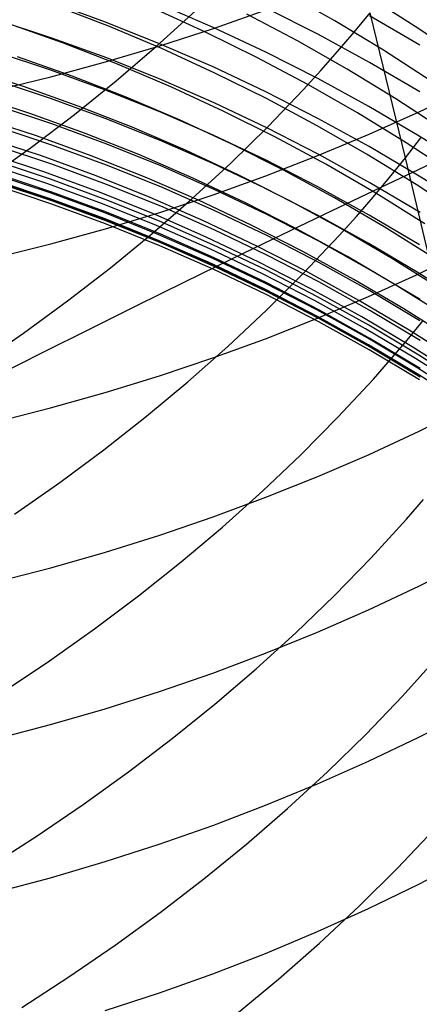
# Model space of a CAD drawing. Extents: x -383 to 1849, y -1185 to -529.
# Tile 70 of 256: x -319.58 to -316.22, y -1096.82 to -1088.54. Entities that reach past the tile are written whole.
import ezdxf

# ---------------------------------------------------------------- set-up
doc = ezdxf.new("R2010")
doc.units = 0
doc.layers.add('PREDEFINITO', color=7, linetype='CONTINUOUS')

msp = doc.modelspace()

# ---------------------------------------------------------------- linework, layer by layer
at = {"layer": 'PREDEFINITO'}
for p, q in [((-316.9312, -1088.5441, 554.1194), (-317.35, -1088.3082, 554.2274)), ((-318.8608, -1088.5555, 591.4512), (-319.322, -1088.3882, 591.4221)), ((-318.8278, -1088.5931, 558.9873), (-319.281, -1088.4184, 559.0592)), ((-317.955, -1088.6, 592.9616), (-318.4053, -1088.4051, 592.9238)), ((-316.2238, -1088.6116, 552.4109), (-316.6251, -1088.3537, 552.5328)), ((-318.0195, -1088.6398, 557.3594), (-318.4602, -1088.4393, 557.444)), ((-318.4325, -1088.7591, 509.1851), (-318.1053, -1088.4629, 509.3944)), ((-317.953, -1088.6085, 647.0647), (-317.5088, -1088.4521, 646.9209)), ((-317.2461, -1088.7125, 555.6988), (-317.6725, -1088.4873, 555.7967)), ((-317.0673, -1088.6608, 594.4902), (-317.504, -1088.4401, 594.4429)), ((-316.7688, -1088.6412, 511.6544), (-316.6343, -1088.4778, 511.7748)), ((-316.2155, -1088.749, 596.0406), (-316.6374, -1088.5034, 595.9829)), ((-316.3369, -1089.6965, 513.267), (-316.6343, -1088.4778, 511.7748)), ((-319.3115, -1088.6892, 589.9863), (-319.777, -1088.5361, 589.9629)), ((-319.2142, -1088.7329, 560.5212), (-319.6737, -1088.5706, 560.5843)), ((-318.4049, -1088.7371, 591.4828), (-318.8608, -1088.5555, 591.4512)), ((-318.3804, -1088.7815, 558.9121), (-318.8278, -1088.5931, 558.9873)), ((-317.5109, -1088.8086, 593.0021), (-317.955, -1088.6, 592.9616)), ((-316.5206, -1088.7923, 554.0079), (-316.9312, -1088.5441, 554.1194)), ((-318.4034, -1088.7546, 647.1991), (-317.953, -1088.6085, 647.0647)), ((-317.5857, -1088.8534, 557.2714), (-318.0195, -1088.6398, 557.3594)), ((-316.6377, -1088.8947, 594.5403), (-317.0673, -1088.6608, 594.4902)), ((-316.9069, -1088.8032, 511.536), (-316.7688, -1088.6412, 511.6544)), ((-315.8316, -1088.8812, 552.2855), (-316.2238, -1088.6116, 552.4109)), ((-318.8507, -1088.857, 590.0121), (-319.3115, -1088.6892, 589.9863)), ((-318.76, -1088.9094, 560.4548), (-319.2142, -1088.7329, 560.5212)), ((-318.8595, -1088.8902, 647.3238), (-318.4034, -1088.7546, 647.1991)), ((-318.7718, -1089.0486, 508.9846), (-318.4325, -1088.7591, 509.1851)), ((-317.9545, -1088.9327, 591.5168), (-318.4049, -1088.7371, 591.4828)), ((-316.8273, -1088.9504, 555.5974), (-317.2461, -1088.7125, 555.6988)), ((-319.3215, -1088.9591, 588.5513), (-319.7874, -1088.8057, 588.531)), ((-319.141, -1089.0093, 561.9906), (-319.6001, -1088.8462, 562.0483)), ((-317.9393, -1088.9836, 558.8335), (-318.3804, -1088.7815, 558.9121)), ((-317.0734, -1089.0307, 593.0452), (-317.5109, -1088.8086, 593.0021)), ((-317.0485, -1088.9637, 511.4197), (-316.9069, -1088.8032, 511.536)), ((-316.1188, -1089.0525, 553.8929), (-316.5206, -1088.7923, 554.0079)), ((-319.3208, -1089.015, 647.4387), (-318.8595, -1088.8902, 647.3238)), ((-318.3951, -1089.0392, 590.04), (-318.8507, -1088.857, 590.0121)), ((-318.3116, -1089.0998, 560.3853), (-318.76, -1088.9094, 560.4548)), ((-317.5104, -1089.1421, 591.5532), (-317.9545, -1088.9327, 591.5168)), ((-317.1591, -1089.0801, 557.1801), (-317.5857, -1088.8534, 557.2714)), ((-316.2157, -1089.1415, 594.5932), (-316.6377, -1088.8947, 594.5403)), ((-319.5507, -1089.0976, 563.5179), (-320.0153, -1088.948, 563.5675)), ((-319.7869, -1089.129, 647.5435), (-319.3208, -1089.015, 647.4387)), ((-318.8602, -1089.1273, 588.5736), (-319.3215, -1088.9591, 588.5513)), ((-318.6871, -1089.1865, 561.9299), (-319.141, -1089.0093, 561.9906)), ((-317.5049, -1089.199, 558.7517), (-317.9393, -1088.9836, 558.8335)), ((-317.1936, -1089.1226, 511.3054), (-317.0485, -1088.9637, 511.4197)), ((-316.4168, -1089.2007, 555.4928), (-316.8273, -1088.9504, 555.5974)), ((-319.324, -1089.1966, 587.1171), (-319.7897, -1089.0432, 587.1)), ((-319.0909, -1089.2618, 563.4656), (-319.5507, -1089.0976, 563.5179)), ((-319.1226, -1089.3312, 508.793), (-318.7718, -1089.0486, 508.9846)), ((-317.9453, -1089.2354, 590.0701), (-318.3951, -1089.0392, 590.04)), ((-316.7402, -1089.3195, 557.0855), (-317.1591, -1089.0801, 557.1801)), ((-316.643, -1089.266, 593.0909), (-317.0734, -1089.0307, 593.0452)), ((-319.4968, -1089.3244, 564.9907), (-319.9618, -1089.1733, 565.0352)), ((-318.4042, -1089.3099, 588.5978), (-318.8602, -1089.1273, 588.5736)), ((-317.8695, -1089.3037, 560.3126), (-318.3116, -1089.0998, 560.3853)), ((-317.0729, -1089.3651, 591.5919), (-317.5104, -1089.1421, 591.5532)), ((-317.4937, -1089.4358, 511.0832), (-317.1936, -1089.1226, 511.3054)), ((-316.2194, -1089.3094, 644.9942), (-315.8047, -1089.1103, 644.8182)), ((-319.3114, -1089.4117, 585.6796), (-319.7769, -1089.2575, 585.6657)), ((-318.863, -1089.3648, 587.1358), (-319.324, -1089.1966, 587.1171)), ((-318.6363, -1089.4402, 563.4105), (-319.0909, -1089.2618, 563.4656)), ((-318.2391, -1089.3778, 561.8663), (-318.6871, -1089.1865, 561.9299)), ((-317.5016, -1089.4455, 590.1023), (-317.9453, -1089.2354, 590.0701)), ((-317.0778, -1089.4273, 558.6669), (-317.5049, -1089.199, 558.7517)), ((-316.015, -1089.4631, 555.3849), (-316.4168, -1089.2007, 555.4928)), ((-319.0365, -1089.49, 564.9437), (-319.4968, -1089.3244, 564.9907)), ((-319.4845, -1089.6066, 508.6106), (-319.1226, -1089.3312, 508.793)), ((-317.9539, -1089.5066, 588.6238), (-318.4042, -1089.3099, 588.5978)), ((-317.4341, -1089.5211, 560.237), (-317.8695, -1089.3037, 560.3126)), ((-316.3295, -1089.5713, 556.9878), (-316.7402, -1089.3195, 557.0855)), ((-316.2202, -1089.5142, 593.139), (-316.643, -1089.266, 593.0909)), ((-316.6422, -1089.4988, 645.1617), (-316.2194, -1089.3094, 644.9942)), ((-319.4409, -1089.5129, 566.4692), (-319.9056, -1089.3615, 566.5084)), ((-318.8507, -1089.5807, 585.6948), (-319.3114, -1089.4117, 585.6796)), ((-318.4072, -1089.5475, 587.1561), (-318.863, -1089.3648, 587.1358)), ((-317.7973, -1089.5827, 561.7999), (-318.2391, -1089.3778, 561.8663)), ((-316.6585, -1089.6685, 558.5789), (-317.0778, -1089.4273, 558.6669)), ((-316.6426, -1089.6012, 591.633), (-317.0729, -1089.3651, 591.5919)), ((-319.3117, -1089.5895, 584.2169), (-319.777, -1089.4354, 584.2062)), ((-318.5815, -1089.6699, 564.8942), (-319.0365, -1089.49, 564.9437)), ((-318.1876, -1089.6327, 563.3528), (-318.6363, -1089.4402, 563.4105)), ((-317.5098, -1089.7172, 588.6518), (-317.9539, -1089.5066, 588.6238)), ((-317.8069, -1089.7425, 510.8695), (-317.4937, -1089.4358, 511.0832)), ((-317.0646, -1089.6692, 590.1366), (-317.5016, -1089.4455, 590.1023)), ((-317.0725, -1089.6784, 645.3205), (-316.6422, -1089.4988, 645.1617)), ((-319.4006, -1089.6813, 567.9498), (-319.8656, -1089.5287, 567.984)), ((-318.9811, -1089.679, 566.4276), (-319.4409, -1089.5129, 566.4692)), ((-318.8512, -1089.7583, 584.2287), (-319.3117, -1089.5895, 584.2169)), ((-318.3952, -1089.7642, 585.7113), (-318.8507, -1089.5807, 585.6948)), ((-317.9571, -1089.7443, 587.178), (-318.4072, -1089.5475, 587.1561)), ((-317.3622, -1089.801, 561.7307), (-317.7973, -1089.5827, 561.7999)), ((-317.0059, -1089.7515, 560.1586), (-317.4341, -1089.5211, 560.237)), ((-316.3369, -1089.6965, 513.267), (-316.2066, -1089.5293, 513.3869)), ((-315.9275, -1089.8353, 556.8871), (-316.3295, -1089.5713, 556.9878)), ((-315.8056, -1089.7751, 593.1896), (-316.2202, -1089.5142, 593.139)), ((-319.857, -1089.8746, 508.4373), (-319.4845, -1089.6066, 508.6106)), ((-319.3794, -1089.816, 569.4345), (-319.845, -1089.6627, 569.4634)), ((-319.3117, -1089.7509, 582.7037), (-319.7772, -1089.5963, 582.6958)), ((-318.1323, -1089.8639, 564.8423), (-318.5815, -1089.6699, 564.8942)), ((-317.745, -1089.8388, 563.2924), (-318.1876, -1089.6327, 563.3528)), ((-316.6347, -1089.9061, 590.1729), (-317.0646, -1089.6692, 590.1366)), ((-316.2472, -1089.9222, 558.4881), (-316.6585, -1089.6685, 558.5789)), ((-316.2198, -1089.8504, 591.6763), (-316.6426, -1089.6012, 591.633)), ((-319.3233, -1089.8772, 581.1876), (-319.789, -1089.7229, 581.1824)), ((-318.9404, -1089.8486, 567.9137), (-319.4006, -1089.6813, 567.9498)), ((-318.851, -1089.9204, 582.7123), (-319.3117, -1089.7509, 582.7037)), ((-318.5265, -1089.8594, 566.3839), (-318.9811, -1089.679, 566.4276)), ((-318.3959, -1089.9417, 584.2414), (-318.8512, -1089.7583, 584.2287)), ((-318.1327, -1090.0426, 510.6643), (-317.8069, -1089.7425, 510.8695)), ((-317.5131, -1089.955, 587.2015), (-317.9571, -1089.7443, 587.178)), ((-317.51, -1089.8478, 645.4703), (-317.0725, -1089.6784, 645.3205)), ((-317.0723, -1089.9414, 588.6815), (-317.5098, -1089.7172, 588.6518)), ((-316.5855, -1089.9947, 560.0773), (-317.0059, -1089.7515, 560.1586)), ((-316.1216, -1089.7486, 438.1205), (-316.5431, -1089.9472, 437.968)), ((-316.4709, -1089.8623, 513.1491), (-316.3369, -1089.6965, 513.267)), ((-315.7745, -1092.0649, 516.3149), (-316.3369, -1089.6965, 513.267)), ((-319.3458, -1089.9156, 570.9226), (-319.8109, -1089.7624, 570.9463)), ((-319.3278, -1089.9919, 572.4102), (-319.793, -1089.8383, 572.4287)), ((-319.3117, -1089.9843, 579.7008), (-319.7772, -1089.8295, 579.6986)), ((-318.9186, -1089.9839, 569.4039), (-319.3794, -1089.816, 569.4345)), ((-317.9454, -1089.9618, 585.729), (-318.3952, -1089.7642, 585.7113)), ((-317.3092, -1090.0584, 563.2296), (-317.745, -1089.8388, 563.2924)), ((-316.9344, -1090.0325, 561.6589), (-317.3622, -1089.801, 561.7307)), ((-319.3251, -1090.0408, 573.8895), (-319.7909, -1089.8863, 573.9026)), ((-319.3128, -1090.0487, 578.3919), (-319.7781, -1089.8943, 578.3938)), ((-319.3115, -1090.0587, 575.452), (-319.7772, -1089.904, 575.4611)), ((-318.8855, -1090.0836, 570.8975), (-319.3458, -1089.9156, 570.9226)), ((-318.8623, -1090.0464, 581.1933), (-319.3233, -1089.8772, 581.1876)), ((-318.4854, -1090.0303, 567.8756), (-318.9404, -1089.8486, 567.9137)), ((-318.3954, -1090.1043, 582.7217), (-318.851, -1089.9204, 582.7123)), ((-318.0778, -1090.0539, 566.338), (-318.5265, -1089.8594, 566.3839)), ((-317.6892, -1090.0717, 564.788), (-318.1323, -1089.8639, 564.8423)), ((-317.9541, -1090.007, 645.6111), (-317.51, -1089.8478, 645.4703)), ((-316.2124, -1090.1561, 590.2112), (-316.6347, -1089.9061, 590.1729)), ((-316.6084, -1090.0265, 513.0332), (-316.4709, -1089.8623, 513.1491)), ((-315.8447, -1090.1882, 558.3944), (-316.2472, -1089.9222, 558.4881)), ((-315.8051, -1090.1122, 591.7218), (-316.2198, -1089.8504, 591.6763)), ((-319.3209, -1090.0826, 577.0848), (-319.7868, -1089.9279, 577.0916)), ((-318.8674, -1090.1603, 572.3906), (-319.3278, -1089.9919, 572.4102)), ((-318.851, -1090.154, 579.7032), (-319.3117, -1089.9843, 579.7008)), ((-318.4631, -1090.1663, 569.3715), (-318.9186, -1089.9839, 569.4039)), ((-318.4045, -1090.1557, 645.7426), (-317.9541, -1090.007, 645.6111)), ((-317.9463, -1090.1392, 584.2552), (-318.3959, -1089.9417, 584.2414)), ((-317.5018, -1090.1734, 585.7481), (-317.9454, -1089.9618, 585.729)), ((-317.0759, -1090.1794, 587.2265), (-317.5131, -1089.955, 587.2015)), ((-316.6419, -1090.179, 588.713), (-317.0723, -1089.9414, 588.6815)), ((-316.5431, -1089.9472, 437.968), (-316.9615, -1090.1461, 437.8065)), ((-316.1731, -1090.2506, 559.9932), (-316.5855, -1089.9947, 560.0773)), ((-318.864, -1090.2101, 573.8754), (-319.3251, -1090.0408, 573.8895)), ((-318.8598, -1090.2521, 577.0775), (-319.3209, -1090.0826, 577.0848)), ((-318.8522, -1090.2179, 578.3898), (-319.3128, -1090.0487, 578.3919)), ((-318.8507, -1090.2281, 575.4422), (-319.3115, -1090.0587, 575.452)), ((-318.4305, -1090.266, 570.8709), (-318.8855, -1090.0836, 570.8975)), ((-318.4065, -1090.23, 581.1995), (-318.8623, -1090.0464, 581.1933)), ((-318.0362, -1090.2262, 567.8356), (-318.4854, -1090.0303, 567.8756)), ((-318.4704, -1090.3357, 510.4678), (-318.1327, -1090.0426, 510.6643)), ((-317.6352, -1090.2622, 566.29), (-318.0778, -1090.0539, 566.338)), ((-317.2529, -1090.2929, 564.7315), (-317.6892, -1090.0717, 564.788)), ((-316.8806, -1090.2913, 563.1643), (-317.3092, -1090.0584, 563.2296)), ((-316.5142, -1090.2768, 561.5844), (-316.9344, -1090.0325, 561.6589)), ((-316.7494, -1090.1893, 512.9193), (-316.6084, -1090.0265, 513.0332)), ((-318.4123, -1090.3432, 572.3697), (-318.8674, -1090.1603, 572.3906)), ((-318.8605, -1090.2937, 645.8646), (-318.4045, -1090.1557, 645.7426)), ((-318.3955, -1090.3382, 579.7058), (-318.851, -1090.154, 579.7032)), ((-318.0132, -1090.3629, 569.3375), (-318.4631, -1090.1663, 569.3715)), ((-317.9456, -1090.3026, 582.7319), (-318.3954, -1090.1043, 582.7217)), ((-317.503, -1090.3508, 584.2699), (-317.9463, -1090.1392, 584.2552)), ((-317.0649, -1090.3987, 585.7683), (-317.5018, -1090.1734, 585.7481)), ((-316.9615, -1090.1461, 437.8065), (-317.3767, -1090.345, 437.636)), ((-318.4081, -1090.3939, 573.8604), (-318.864, -1090.2101, 573.8754)), ((-318.4038, -1090.4361, 577.0695), (-318.8598, -1090.2521, 577.0775)), ((-318.3969, -1090.4017, 578.3876), (-318.8522, -1090.2179, 578.3898)), ((-318.395, -1090.4121, 575.4316), (-318.8507, -1090.2281, 575.4422)), ((-317.9565, -1090.428, 581.2062), (-318.4065, -1090.23, 581.1995)), ((-317.5932, -1090.4358, 567.7938), (-318.0362, -1090.2262, 567.8356)), ((-316.6457, -1090.4172, 587.2529), (-317.0759, -1090.1794, 587.2265)), ((-316.8939, -1090.3504, 512.8074), (-316.7494, -1090.1893, 512.9193)), ((-316.2192, -1090.4296, 588.7462), (-316.6419, -1090.179, 588.713)), ((-319.3217, -1090.4208, 645.977), (-318.8605, -1090.2937, 645.8646)), ((-318.8198, -1090.6218, 510.2801), (-318.4704, -1090.3357, 510.4678)), ((-317.9812, -1090.4627, 570.8429), (-318.4305, -1090.266, 570.8709)), ((-317.9457, -1090.5366, 579.7086), (-318.3955, -1090.3382, 579.7058)), ((-317.502, -1090.5147, 582.7427), (-317.9456, -1090.3026, 582.7319)), ((-317.1993, -1090.4841, 566.2399), (-317.6352, -1090.2622, 566.29)), ((-316.8237, -1090.5274, 564.6727), (-317.2529, -1090.2929, 564.7315)), ((-316.4596, -1090.537, 563.0966), (-316.8806, -1090.2913, 563.1643)), ((-316.1022, -1090.5338, 561.5075), (-316.5142, -1090.2768, 561.5844)), ((-319.7877, -1090.5368, 646.0795), (-319.3217, -1090.4208, 645.977)), ((-317.9628, -1090.5404, 572.3477), (-318.4123, -1090.3432, 572.3697)), ((-317.9579, -1090.592, 573.8445), (-318.4081, -1090.3939, 573.8604)), ((-317.9473, -1090.5997, 578.3852), (-318.3969, -1090.4017, 578.3876)), ((-317.9451, -1090.6104, 575.4203), (-318.395, -1090.4121, 575.4316)), ((-317.5696, -1090.5734, 569.3018), (-318.0132, -1090.3629, 569.3375)), ((-317.3767, -1090.345, 437.636), (-317.7883, -1090.544, 437.4567)), ((-317.0663, -1090.576, 584.2856), (-317.503, -1090.3508, 584.2699)), ((-317.193, -1090.668, 512.5897), (-316.8939, -1090.3504, 512.8074)), ((-316.6351, -1090.6374, 585.7898), (-317.0649, -1090.3987, 585.7683)), ((-316.2232, -1090.668, 587.2809), (-316.6457, -1090.4172, 587.2529)), ((-317.9536, -1090.6344, 577.0609), (-318.4038, -1090.4361, 577.0695)), ((-317.5381, -1090.6733, 570.8135), (-317.9812, -1090.4627, 570.8429)), ((-317.5126, -1090.64, 581.2133), (-317.9565, -1090.428, 581.2062)), ((-317.1569, -1090.6591, 567.7501), (-317.5932, -1090.4358, 567.7938)), ((-316.7707, -1090.7193, 566.1879), (-317.1993, -1090.4841, 566.2399)), ((-316.2233, -1090.6716, 643.5324), (-315.8089, -1090.4694, 643.3606)), ((-317.7883, -1090.544, 437.4567), (-318.1961, -1090.7429, 437.2685)), ((-317.5196, -1090.7515, 572.3246), (-317.9628, -1090.5404, 572.3477)), ((-317.502, -1090.7491, 579.7116), (-317.9457, -1090.5366, 579.7086)), ((-317.1326, -1090.7975, 569.2646), (-317.5696, -1090.5734, 569.3018)), ((-317.0651, -1090.7406, 582.7543), (-317.502, -1090.5147, 582.7427)), ((-316.6367, -1090.8147, 584.3022), (-317.0663, -1090.576, 584.2856)), ((-316.4022, -1090.7749, 564.6118), (-316.8237, -1090.5274, 564.6727)), ((-316.0467, -1090.7955, 563.0267), (-316.4596, -1090.537, 563.0966)), ((-319.1802, -1090.9004, 510.1013), (-318.8198, -1090.6218, 510.2801)), ((-317.5139, -1090.804, 573.8277), (-317.9579, -1090.592, 573.8445)), ((-317.5095, -1090.8467, 577.0518), (-317.9536, -1090.6344, 577.0609)), ((-317.5039, -1090.8118, 578.3826), (-317.9473, -1090.5997, 578.3852)), ((-317.5014, -1090.8226, 575.4083), (-317.9451, -1090.6104, 575.4203)), ((-317.0753, -1090.8656, 581.2209), (-317.5126, -1090.64, 581.2133)), ((-317.5052, -1090.9789, 512.3803), (-317.193, -1090.668, 512.5897)), ((-316.7277, -1090.8957, 567.7047), (-317.1569, -1090.6591, 567.7501)), ((-316.2129, -1090.8892, 585.8124), (-316.6351, -1090.6374, 585.7898)), ((-315.8087, -1090.9318, 587.3102), (-316.2232, -1090.668, 587.2809)), ((-318.1961, -1090.7429, 437.2685), (-318.5999, -1090.9415, 437.0717)), ((-317.1017, -1090.8975, 570.7828), (-317.5381, -1090.6733, 570.8135)), ((-317.0831, -1090.9762, 572.3004), (-317.5196, -1090.7515, 572.3246)), ((-317.0651, -1090.9753, 579.7148), (-317.502, -1090.7491, 579.7116)), ((-316.6352, -1090.9799, 582.7665), (-317.0651, -1090.7406, 582.7543)), ((-316.3496, -1090.9675, 566.1339), (-316.7707, -1090.7193, 566.1879)), ((-316.6459, -1090.864, 643.6958), (-316.2233, -1090.6716, 643.5324)), ((-317.0765, -1091.0298, 573.8101), (-317.5139, -1090.804, 573.8277)), ((-317.0672, -1091.0375, 578.3798), (-317.5039, -1090.8118, 578.3826)), ((-317.0643, -1091.0486, 575.3957), (-317.5014, -1090.8226, 575.4083)), ((-316.7028, -1091.0349, 569.2259), (-317.1326, -1090.7975, 569.2646)), ((-316.2147, -1091.0665, 584.3197), (-316.6367, -1090.8147, 584.3022)), ((-315.9888, -1091.0351, 564.5489), (-316.4022, -1090.7749, 564.6118)), ((-319.5512, -1091.1714, 509.9315), (-319.1802, -1090.9004, 510.1013)), ((-317.072, -1091.0727, 577.0421), (-317.5095, -1090.8467, 577.0518)), ((-316.6724, -1091.1351, 570.7508), (-317.1017, -1090.8975, 570.7828)), ((-317.076, -1091.0463, 643.8507), (-316.6459, -1090.864, 643.6958)), ((-316.6452, -1091.1047, 581.2289), (-317.0753, -1090.8656, 581.2209)), ((-316.3062, -1091.1453, 567.6575), (-316.7277, -1090.8957, 567.7047)), ((-318.5999, -1090.9415, 437.0717), (-318.9995, -1091.1398, 436.8663)), ((-317.83, -1091.2831, 512.1793), (-317.5052, -1090.9789, 512.3803)), ((-316.6537, -1091.2144, 572.2751), (-317.0831, -1090.9762, 572.3004)), ((-316.6353, -1091.2149, 579.7182), (-317.0651, -1090.9753, 579.7148)), ((-316.213, -1091.2324, 582.7794), (-316.6352, -1090.9799, 582.7665)), ((-315.9367, -1091.2284, 566.0781), (-316.3496, -1090.9675, 566.1339)), ((-317.5133, -1091.2184, 643.9969), (-317.076, -1091.0463, 643.8507)), ((-316.6463, -1091.2689, 573.7916), (-317.0765, -1091.0298, 573.8101)), ((-316.6417, -1091.3121, 577.0317), (-317.072, -1091.0727, 577.0421)), ((-316.6375, -1091.2768, 578.3768), (-317.0672, -1091.0375, 578.3798)), ((-316.6344, -1091.288, 575.3823), (-317.0643, -1091.0486, 575.3957)), ((-316.2805, -1091.2854, 569.1856), (-316.7028, -1091.0349, 569.2259)), ((-316.3216, -1091.2289, 514.5516), (-316.1844, -1091.0626, 514.6649)), ((-318.9995, -1091.1398, 436.8663), (-319.3946, -1091.3376, 436.6524)), ((-316.2508, -1091.3858, 570.7176), (-316.6724, -1091.1351, 570.7508)), ((-316.2227, -1091.357, 581.2374), (-316.6452, -1091.1047, 581.2289)), ((-315.8928, -1091.4077, 567.6088), (-316.3062, -1091.1453, 567.6575)), ((-319.9324, -1091.4346, 509.7708), (-319.5512, -1091.1714, 509.9315)), ((-317.9572, -1091.38, 644.1341), (-317.5133, -1091.2184, 643.9969)), ((-316.2319, -1091.4657, 572.2488), (-316.6537, -1091.2144, 572.2751)), ((-316.2131, -1091.4677, 579.7217), (-316.6353, -1091.2149, 579.7182)), ((-316.4622, -1091.3937, 514.4403), (-316.3216, -1091.2289, 514.5516)), ((-318.1669, -1091.5802, 511.9868), (-317.83, -1091.2831, 512.1793)), ((-316.2237, -1091.5212, 573.7724), (-316.6463, -1091.2689, 573.7916)), ((-316.219, -1091.5646, 577.0209), (-316.6417, -1091.3121, 577.0317)), ((-316.2155, -1091.5292, 578.3737), (-316.6375, -1091.2768, 578.3768)), ((-316.2121, -1091.5405, 575.3683), (-316.6344, -1091.288, 575.3823)), ((-315.8664, -1091.5488, 569.144), (-316.2805, -1091.2854, 569.1856)), ((-319.3946, -1091.3376, 436.6524), (-319.7851, -1091.5349, 436.4303)), ((-318.4073, -1091.531, 644.2624), (-317.9572, -1091.38, 644.1341)), ((-316.6063, -1091.5569, 514.3309), (-316.4622, -1091.3937, 514.4403)), ((-315.8373, -1091.6494, 570.6831), (-316.2508, -1091.3858, 570.7176)), ((-315.8083, -1091.6222, 581.2464), (-316.2227, -1091.357, 581.2374)), ((-315.8182, -1091.7299, 572.2214), (-316.2319, -1091.4657, 572.2488)), ((-318.8631, -1091.671, 644.3813), (-318.4073, -1091.531, 644.2624)), ((-318.5155, -1091.87, 511.8028), (-318.1669, -1091.5802, 511.9868)), ((-316.9046, -1091.8784, 514.1182), (-316.6063, -1091.5569, 514.3309)), ((-315.8092, -1091.7863, 573.7524), (-316.2237, -1091.5212, 573.7724)), ((-319.3242, -1091.8, 644.4909), (-318.8631, -1091.671, 644.3813)), ((-319.7899, -1091.9177, 644.5908), (-319.3242, -1091.8, 644.4909)), ((-316.2196, -1091.9946, 642.0359), (-315.805, -1091.7888, 641.8679)), ((-318.8752, -1092.1523, 511.6275), (-318.5155, -1091.87, 511.8028)), ((-317.216, -1092.1932, 513.9135), (-316.9046, -1091.8784, 514.1182)), ((-316.6424, -1092.1905, 642.1958), (-316.2196, -1091.9946, 642.0359)), ((-319.2455, -1092.4268, 511.4611), (-318.8752, -1092.1523, 511.6275)), ((-317.54, -1092.501, 513.7169), (-317.216, -1092.1932, 513.9135)), ((-317.0727, -1092.3762, 642.3474), (-316.6424, -1092.1905, 642.1958)), ((-317.5102, -1092.5514, 642.4905), (-317.0727, -1092.3762, 642.3474)), ((-319.626, -1092.6933, 511.3035), (-319.2455, -1092.4268, 511.4611)), ((-317.9543, -1092.716, 642.6248), (-317.5102, -1092.5514, 642.4905)), ((-317.8762, -1092.8016, 513.5287), (-317.54, -1092.501, 513.7169)), ((-316.3278, -1092.7356, 515.876), (-316.1842, -1092.5703, 515.9828)), ((-318.4046, -1092.8697, 642.7504), (-317.9543, -1092.716, 642.6248)), ((-316.6251, -1093.0611, 515.6681), (-316.3278, -1092.7356, 515.876)), ((-318.224, -1093.0949, 513.3487), (-317.8762, -1092.8016, 513.5287)), ((-318.8606, -1093.0124, 642.8668), (-318.4046, -1092.8697, 642.7504)), ((-319.3219, -1093.1438, 642.9741), (-318.8606, -1093.0124, 642.8668)), ((-316.9356, -1093.3797, 515.468), (-316.6251, -1093.0611, 515.6681)), ((-319.7879, -1093.2637, 643.072), (-319.3219, -1093.1438, 642.9741)), ((-318.583, -1093.3804, 513.1773), (-318.224, -1093.0949, 513.3487)), ((-316.2235, -1093.2981, 640.522), (-315.809, -1093.0893, 640.3584)), ((-316.646, -1093.4967, 640.6778), (-316.2235, -1093.2981, 640.522)), ((-318.9527, -1093.6581, 513.0145), (-318.583, -1093.3804, 513.1773)), ((-317.2587, -1093.6912, 515.276), (-316.9356, -1093.3797, 515.468)), ((-317.0762, -1093.685, 640.8253), (-316.646, -1093.4967, 640.6778)), ((-319.3326, -1093.9276, 512.8603), (-318.9527, -1093.6581, 513.0145)), ((-317.594, -1093.9954, 515.092), (-317.2587, -1093.6912, 515.276)), ((-317.5134, -1093.8627, 640.9646), (-317.0762, -1093.685, 640.8253)), ((-317.9573, -1094.0295, 641.0954), (-317.5134, -1093.8627, 640.9646)), ((-316.3604, -1094.2232, 517.2375), (-316.0638, -1093.8937, 517.4404)), ((-319.7223, -1094.1887, 512.715), (-319.3326, -1093.9276, 512.8603)), ((-318.4074, -1094.1854, 641.2176), (-317.9573, -1094.0295, 641.0954)), ((-317.941, -1094.292, 514.9162), (-317.594, -1093.9954, 515.092)), ((-318.8632, -1094.33, 641.331), (-318.4074, -1094.1854, 641.2176)), ((-316.6703, -1094.5456, 517.0422), (-316.3604, -1094.2232, 517.2375)), ((-318.2992, -1094.5808, 514.7487), (-317.941, -1094.292, 514.9162)), ((-319.3242, -1094.4631, 641.4354), (-318.8632, -1094.33, 641.331)), ((-316.2241, -1094.568, 638.978), (-315.8097, -1094.3561, 638.8185)), ((-319.79, -1094.5846, 641.5306), (-319.3242, -1094.4631, 641.4354)), ((-316.9928, -1094.8607, 516.8548), (-316.6703, -1094.5456, 517.0422)), ((-318.6682, -1094.8615, 514.5895), (-318.2992, -1094.5808, 514.7487)), ((-316.6466, -1094.7696, 639.1297), (-316.2241, -1094.568, 638.978)), ((-317.0767, -1094.9607, 639.2735), (-316.6466, -1094.7696, 639.1297)), ((-319.0474, -1095.1339, 514.4389), (-318.6682, -1094.8615, 514.5895)), ((-317.3276, -1095.1683, 516.6753), (-316.9928, -1094.8607, 516.8548)), ((-317.5139, -1095.141, 639.4092), (-317.0767, -1094.9607, 639.2735)), ((-319.4364, -1095.3978, 514.2968), (-319.0474, -1095.1339, 514.4389)), ((-317.9578, -1095.3104, 639.5366), (-317.5139, -1095.141, 639.4092)), ((-317.6742, -1095.468, 516.5037), (-317.3276, -1095.1683, 516.6753)), ((-318.4079, -1095.4686, 639.6556), (-317.9578, -1095.3104, 639.5366)), ((-316.403, -1095.6716, 518.6456), (-316.0941, -1095.3455, 518.836)), ((-319.8346, -1095.6529, 514.1635), (-319.4364, -1095.3978, 514.2968)), ((-318.8636, -1095.6153, 639.7661), (-318.4079, -1095.4686, 639.6556)), ((-318.032, -1095.7598, 516.3403), (-317.6742, -1095.468, 516.5037)), ((-319.3246, -1095.7505, 639.8677), (-318.8636, -1095.6153, 639.7661)), ((-316.2236, -1095.8051, 637.4085), (-315.8092, -1095.59, 637.2532)), ((-316.7247, -1095.9903, 518.4628), (-316.403, -1095.6716, 518.6456)), ((-319.7903, -1095.8738, 639.9605), (-319.3246, -1095.7505, 639.8677)), ((-318.4005, -1096.0432, 516.1851), (-318.032, -1095.7598, 516.3403)), ((-316.6461, -1096.0098, 637.5562), (-316.2236, -1095.8051, 637.4085)), ((-318.7794, -1096.3182, 516.0383), (-318.4005, -1096.0432, 516.1851)), ((-317.0763, -1096.2037, 637.6962), (-316.6461, -1096.0098, 637.5562)), ((-317.0587, -1096.3012, 518.2877), (-316.7247, -1095.9903, 518.4628)), ((-317.5135, -1096.3868, 637.8283), (-317.0763, -1096.2037, 637.6962)), ((-317.4045, -1096.6042, 518.1205), (-317.0587, -1096.3012, 518.2877)), ((-319.168, -1096.5844, 515.8998), (-318.7794, -1096.3182, 516.0383)), ((-317.9575, -1096.5587, 637.9524), (-317.5135, -1096.3868, 637.8283)), ((-319.566, -1096.8417, 515.7698), (-319.168, -1096.5844, 515.8998)), ((-318.4075, -1096.7192, 638.0683), (-317.9575, -1096.5587, 637.9524)), ((-317.7615, -1096.8991, 517.9611), (-317.4045, -1096.6042, 518.1205)), ((-318.8633, -1096.8682, 638.1759), (-318.4075, -1096.7192, 638.0683))]:
    msp.add_line(p, q, dxfattribs=at)

doc.saveas('drawing.dxf')
